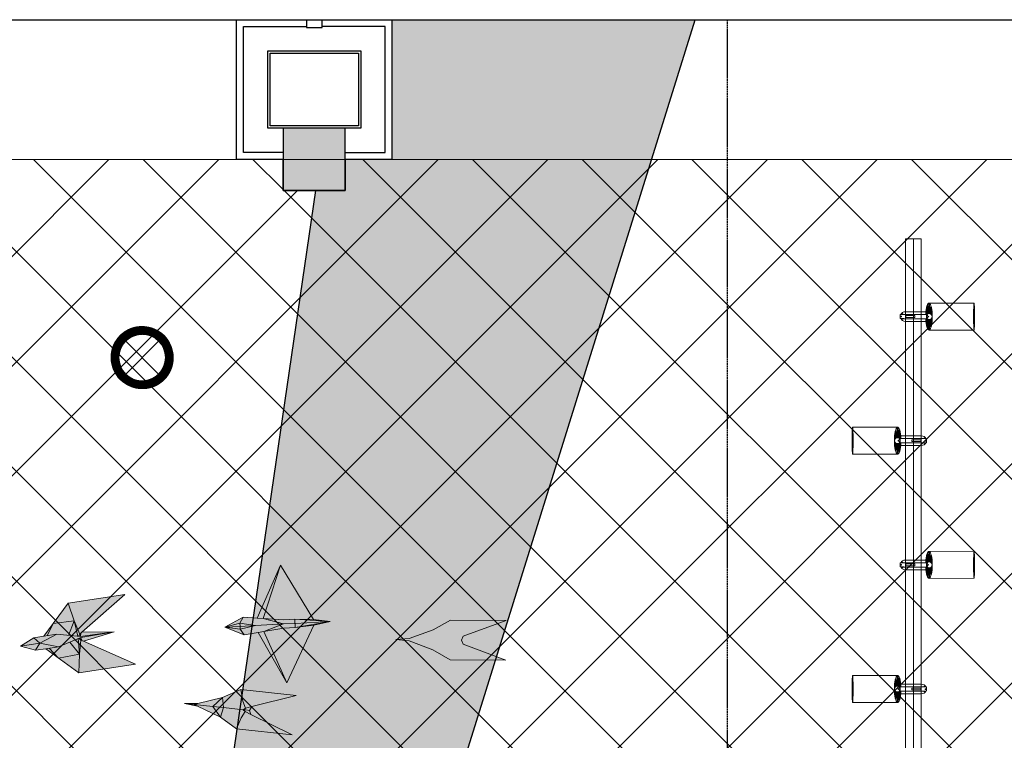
# Model space of a CAD drawing. Header units: millimetres. Extents: x -1469 to 52323, y -1368 to 13830.
# Tile 68 of 85: x 10971 to 14143, y 11508 to 13830. Entities that reach past the tile are written whole.
import ezdxf

# ---------------------------------------------------------------- set-up
doc = ezdxf.new("R2010")
doc.units = ezdxf.units.MM
doc.linetypes.add('( Hidden )', pattern=[0.375, 0.25, -0.125])
for name, color, linetype, lineweight, true_color in [('A-CEILING-01', 7, 'Continuous', 5, 0xd56ca8), ('A-CEILING-08', 7, 'Continuous', 5, 0xd56ca8), ('M-MEP-ELLG-LIGHT', 5, 'Continuous', 15, 0x0000ff), ('XR-CP-DS$0$Level 24', 9, 'Continuous', 0, 0x808080)]:
    doc.layers.add(name, color=color, linetype=linetype, lineweight=lineweight, true_color=true_color)
doc.layers.add('A-CELING ELEMENT', color=1, linetype='Continuous')
doc.layers.add('Column', color=4, linetype='Continuous')
for name, color, linetype, lineweight in [('A-CLMN P', 1, 'Continuous', 30), ('A-FLOORING', 1, 'Continuous', 30), ('A-LIGHT', 1, 'Continuous', 5), ('A-Wall & Column', 2, 'Continuous', 0)]:
    doc.layers.add(name, color=color, linetype=linetype, lineweight=lineweight)
doc.layers.add('RCP LAYOUT', color=9, linetype='Continuous', true_color=0x808080)

# ---------------------------------------------------------------- blocks, each defined once
blk = doc.blocks.new('A$C81f607aa')
at = {"layer": 'A-Wall & Column', "true_color": 0x808080}
h = blk.add_hatch(color=8, dxfattribs=at)
h.dxf.hatch_style = 1
h.paths.add_polyline_path([(-3380, 13280), (-3180, 13280), (-3180, 13480), (-3380, 13480)])
at = {"layer": 'A-CLMN P', "color": 8, "lineweight": 25, "true_color": 0x808080}
for points in [[(-3380, 13380), (-3530, 13380), (-3530, 13830), (-3305, 13830), (-3305, 13805), (-3255, 13805), (-3255, 13830), (-3030, 13830), (-3030, 13380), (-3180, 13380)], [(-3380, 13402), (-3508, 13402), (-3508, 13808), (-3307, 13808)], [(-3180, 13402), (-3052, 13402), (-3052, 13808), (-3253, 13808)]]:
    blk.add_lwpolyline(points, dxfattribs=at)
for points in [[(-3430, 13730), (-3130, 13730), (-3130, 13480), (-3430, 13480)], [(-3422, 13722), (-3138, 13722), (-3138, 13488), (-3422, 13488)]]:
    blk.add_lwpolyline(points, close=True, dxfattribs=at)
at = {"layer": 'A-Wall & Column', "color": 8, "lineweight": -3, "true_color": 0x808080}
blk.add_lwpolyline([(-14850, 13830), (2000, 13830)], dxfattribs=at)
at = {"layer": 'A-Wall & Column', "color": 8, "true_color": 0x808080}
blk.add_lwpolyline([(-3380, 13280), (-3180, 13280), (-3180, 13480), (-3380, 13480)], close=True, dxfattribs=at)
at = {"layer": 'Column', "color": 8, "lineweight": -3, "true_color": 0x808080}
blk.add_lwpolyline([(-3380, 13280), (-3180, 13280), (-3180, 13480), (-3380, 13480)], close=True, dxfattribs=at)
blk = doc.blocks.new('XR-CP-DS$0$ceiling element 01')
at = {"layer": 'A-CELING ELEMENT', "lineweight": 5, "true_color": 0x808080, "transparency": 33554687}
h = blk.add_hatch(dxfattribs=at)
h.set_pattern_fill('ANSI36', color=8, scale=300)
h.set_pattern_definition([(45, (0, 0), (19.8873782, 72.9203868), [93.75, -18.75, 0, -18.75])])
h.paths.add_polyline_path([(-425629.8, -157750.9, -0.039119), (-425655.9, -157707.5), (-427128.8, -158480.5, 0.039269), (-426963.6, -158744.9)])
h.paths.add_polyline_path([(-427216.5, -158526.6, -0.039231), (-427344.4, -158225.6), (-431924, -159775.1), (-429595.3, -159775.1)])
h.paths.add_polyline_path([(-427146.3, -156679.9, 0.039168), (-427262.3, -156968.3), (-425674.3, -157463.1, -0.03857), (-425655.4, -157416.9)])
h.paths.add_polyline_path([(-425704.2, -155604.7, 0.039168), (-426005.5, -155681.4), (-425472.4, -157256.8, -0.03857), (-425424.2, -157244.1)])
edge = h.paths.add_edge_path()
edge.add_line((-430171.7, -151115.1), (-430279.8, -151115.1))
edge.add_line((-430279.8, -151115.1), (-430279.8, -151215.1))
edge.add_line((-430279.8, -151215.1), (-430479.8, -151215.1))
edge.add_line((-430479.8, -151215.1), (-430479.8, -151115.1))
edge.add_line((-430479.8, -151115.1), (-430629.8, -151115.1))
edge.add_line((-430629.8, -151115.1), (-430629.8, -150665.1))
edge.add_line((-430629.8, -150665.1), (-432321.8, -150665.1))
edge.add_line((-432321.8, -150665.1), (-432321.8, -150772.9))
edge.add_line((-432321.8, -150772.9), (-426859.3, -156104.6))
edge.add_arc((-425365.2, -157562.3), 2087.3, 126.7377, 135.7079, ccw=False)
edge.add_line((-426613.8, -155889.5), (-430171.7, -151115.1))
edge = h.paths.add_edge_path()
edge.add_line((-424199.8, -150665.1), (-424199.8, -151115.1))
edge.add_line((-424199.8, -151115.1), (-424349.8, -151115.1))
edge.add_line((-424349.8, -151115.1), (-424349.8, -151215.1))
edge.add_line((-424349.8, -151215.1), (-424444.6, -151215.1))
edge.add_line((-424444.6, -151215.1), (-425069.6, -155496))
edge.add_arc((-425365.2, -157562.3), 2087.3, 72.8718, 81.8578, ccw=False)
edge.add_line((-424750.5, -155567.5), (-423223, -150665.1))
edge.add_line((-423223, -150665.1), (-424199.8, -150665.1))
h.paths.add_polyline_path([(-424567.7, -153182.9), (-424331.7, -153182.9), (-424331.7, -153418.9), (-424567.7, -153418.9)], flags=16)
h = blk.add_hatch(dxfattribs=at)
h.set_pattern_fill('ANSI36', color=8, scale=200)
h.set_pattern_definition([(45, (0, 0), (13.2582521, 48.6135912), [62.5, -12.5, 0, -12.5])])
h.paths.add_polyline_path([(-427235.6, -156635.7, -0.03916), (-427068.3, -156355.4), (-432321.8, -152634.9), (-432321.8, -154121.3)])
h.paths.add_polyline_path([(-425454.1, -150665.1), (-426550.3, -150665.1), (-425721.8, -155505.6, -0.039276), (-425395.8, -155475.2)])
h.paths.add_polyline_path([(-425690.1, -157561.6, -0.038719), (-425686, -157511.7), (-427331.8, -157271.4, 0.039193), (-427353.2, -157581.7)], flags=17)
h.paths.add_polyline_path([(-425084.2, -155595.8, 0.039193), (-425394.6, -155575.9), (-425374.5, -157239, -0.038719), (-425324.5, -157241.6)], flags=17)
h.paths.add_polyline_path([(-423965.7, -156152.8, 0.996512), (-426776.1, -158963.3), (-425599.9, -157787, -0.900286), (-425184.4, -157294.8), (-424476.2, -156294.7), (-424567.8, -156294.7), (-424567.8, -156058.7), (-424331.8, -156058.7), (-424331.8, -156294.7), (-424476.2, -156294.7), (-425184.4, -157294.8, -0.042192), (-425142, -157329.1)])
at = {"layer": 'A-CELING ELEMENT', "color": 8, "linetype": '( Hidden )', "lineweight": -3, "ltscale": 10, "true_color": 0x808080}
blk.add_lwpolyline([(-427588, -159775.1), (-432321.8, -159775.1), (-432321.8, -150665.1), (-423119.8, -150665.1), (-423119.8, -155306.9), (-427588, -159775.1)], dxfattribs=at)
at = {"layer": 'A-CELING ELEMENT', "color": 8, "lineweight": -3, "true_color": 0x808080}
for points in [[(-424750.5, -155567.5), (-423223, -150665.1)], [(-425069.6, -155496), (-424444.6, -151215.1)]]:
    blk.add_lwpolyline(points, dxfattribs=at)
at = {"layer": 'A-FLOORING', "color": 8, "lineweight": -3, "true_color": 0x808080}
blk.add_lwpolyline([(-424699.8, -150665.1), (-424199.8, -150665.1), (-424199.8, -151115.1), (-424349.8, -151115.1), (-424349.8, -151215.1), (-424549.8, -151215.1), (-424549.8, -151115.1), (-424699.8, -151115.1), (-424699.8, -150665.1)], dxfattribs=at)
blk = doc.blocks.new('A$Ced31c995')
at = {"layer": 'M-MEP-ELLG-LIGHT', "lineweight": 0, "true_color": 0x808080}
h = blk.add_hatch(color=8, dxfattribs=at)
h.dxf.hatch_style = 1
h.paths.add_polyline_path([(11481.5, -1614), (11481, -1604.8), (11431.4, -1607)], flags=17)
h.paths.add_polyline_path([(11493.9, -1632.3), (11481.5, -1614), (11431.4, -1607)])
h.paths.add_polyline_path([(11538.9, -1624.7), (11558, -1621.5), (11621.4, -1596.9), (11530.5, -1601.8), (11481.5, -1614), (11493.9, -1632.3)])
h.paths.add_polyline_path([(11530.5, -1601.8), (11621.4, -1596.9), (11555.8, -1579.2), (11536.4, -1578), (11490.9, -1575.3), (11480.5, -1594.8)])
h.paths.add_polyline_path([(11480.5, -1594.8), (11490.9, -1575.3), (11431.4, -1607)])
h.paths.add_polyline_path([(11481, -1604.8), (11481, -1604.8), (11481, -1604.4), (11480.5, -1594.8), (11480.5, -1594.8), (11431.4, -1607)])
h.paths.add_polyline_path([(11530.5, -1601.8), (11480.5, -1594.8), (11481, -1604.4), (11481, -1604.8)])
h.paths.add_polyline_path([(11530.5, -1601.8), (11481, -1604.8), (11481.5, -1614), (11481.5, -1614)])
h.paths.add_polyline_path([(11631.4, -1786.4), (11558, -1621.5), (11538.9, -1624.7)])
h.paths.add_polyline_path([(11611.3, -1407.5), (11536.4, -1578), (11555.8, -1579.2)])
h.paths.add_polyline_path([(11620.6, -1583.2), (11657.3, -1581.3), (11771.3, -1589), (11717.9, -1583), (11611.3, -1407.5), (11555.8, -1579.2)])
h.paths.add_polyline_path([(11658.1, -1595), (11658.1, -1595), (11657.3, -1581.3), (11620.6, -1583.2), (11555.8, -1579.2), (11621.4, -1596.9)], flags=17)
h.paths.add_polyline_path([(11658.8, -1608.7), (11658.1, -1595), (11658.1, -1595), (11621.4, -1596.9), (11558, -1621.5), (11622.1, -1610.7)])
h.paths.add_polyline_path([(11718.8, -1600.5), (11658.8, -1608.7), (11622.1, -1610.7), (11558, -1621.5), (11631.4, -1786.4)])
h.paths.add_polyline_path([(11771.3, -1589), (11658.1, -1595), (11658.8, -1608.7)])
h.paths.add_polyline_path([(11771.3, -1589), (11657.3, -1581.3), (11658.1, -1595)], flags=17)
h.paths.add_polyline_path([(11771.3, -1589), (11658.8, -1608.7), (11718.8, -1600.5)])
h = blk.add_hatch(color=8, dxfattribs=at)
h.dxf.hatch_style = 1
h.paths.add_polyline_path([(11143.8, -1726.4), (10976.2, -1652.5), (10967.5, -1648.6), (10963.5, -1694.4), (10961.6, -1754.3)])
h.paths.add_polyline_path([(10963.5, -1694.4), (10896.5, -1707), (10961.6, -1754.3)])
h.paths.add_polyline_path([(10932, -1655.4), (10896.5, -1670.4), (10865.7, -1675.1), (10896.5, -1707), (10963.5, -1694.4)])
h.paths.add_polyline_path([(10959.5, -1643.7), (10932, -1655.4), (10963.5, -1694.4)], flags=17)
h.paths.add_polyline_path([(10967.5, -1648.6), (10961.8, -1642.8), (10959.5, -1643.7), (10963.5, -1694.4)], flags=17)
h.paths.add_polyline_path([(11074.9, -1622.4), (10967.6, -1640.3), (10967.6, -1640.3), (10968.2, -1641.8), (10971.8, -1650.5), (10976.2, -1652.5)], flags=17)
h.paths.add_polyline_path([(10968.2, -1641.8), (10967.5, -1648.6), (10971.8, -1650.5)], flags=16)
h.paths.add_polyline_path([(10968.2, -1641.8), (10967.6, -1640.3), (10961.8, -1642.8), (10967.5, -1648.6)], flags=17)
h.paths.add_polyline_path([(11074.9, -1622.4), (10967.1, -1637.5), (10967.1, -1637.5), (10890.3, -1630), (10848.7, -1636.4), (10816.2, -1641.4), (10773.8, -1668.5), (10822.4, -1681.7), (10854.8, -1676.8), (10896.5, -1670.4), (10932, -1655.4), (10959.5, -1643.7), (10961.8, -1642.8), (10967.6, -1640.3)])
h.paths.add_polyline_path([(11109.5, -1502.5), (10927.3, -1530.4), (10947, -1587), (10964.6, -1629.6), (10971.7, -1623.3)])
h.paths.add_polyline_path([(10927.3, -1530.4), (10879.3, -1595.1), (10947, -1587)])
h.paths.add_polyline_path([(10947, -1587), (10879.3, -1595.1), (10859.5, -1634.7), (10890.3, -1630), (10958.4, -1636.6)])
h.paths.add_polyline_path([(10947, -1587), (10958.4, -1636.6), (10960.9, -1636.9), (10964.6, -1629.6)])
h.paths.add_polyline_path([(11074.9, -1622.4), (10971.7, -1623.3), (10968.1, -1626.4), (10967.3, -1635.8), (10967.3, -1635.8), (10967.1, -1637.5), (10967.2, -1637.5)], flags=17)
h.paths.add_polyline_path([(10967.3, -1635.8), (10964.6, -1629.6), (10960.9, -1636.9), (10967.1, -1637.5)], flags=17)
h.paths.add_polyline_path([(10968.1, -1626.4), (10964.6, -1629.6), (10967.3, -1635.8)], flags=17)
h.paths.add_polyline_path([(10865.7, -1675.1), (10854.8, -1676.8), (10896.5, -1707)])
h.paths.add_polyline_path([(10879.3, -1595.1), (10848.7, -1636.4), (10859.5, -1634.7)], flags=17)
h = blk.add_hatch(color=8, dxfattribs=at)
h.dxf.hatch_style = 1
h.paths.add_polyline_path([(12025.7, -1651.5), (12102.3, -1680), (12157.8, -1712.3), (12337.5, -1713.7), (12199.4, -1661.6), (12194, -1648.8), (12199.6, -1636.1), (12338.5, -1586.2), (12158.8, -1584.8), (12102.8, -1616.3), (12025.8, -1643.5), (11983, -1647.2)])
h = blk.add_hatch(color=8, dxfattribs=at)
h.dxf.hatch_style = 1
h.paths.add_polyline_path([(11417.5, -1897.3), (11393.3, -1862.7), (11333.5, -1856.3), (11344, -1861.4)])
h.paths.add_polyline_path([(11417.5, -1897.3), (11428.1, -1866.4), (11393.3, -1862.7)])
h.paths.add_polyline_path([(11428.1, -1866.4), (11424.2, -1833.9), (11393.3, -1862.7)])
h.paths.add_polyline_path([(11490.8, -1873.1), (11498, -1868.4), (11489.7, -1846.2), (11483.1, -1808.1), (11424.2, -1833.9), (11428.1, -1866.4)])
h.paths.add_polyline_path([(11469.6, -1934.9), (11484.1, -1899.1), (11496.9, -1879.2), (11490.8, -1873.1), (11428.1, -1866.4), (11428.1, -1866.4), (11417.5, -1897.3)])
h.paths.add_polyline_path([(11648.3, -1953.9), (11515.9, -1888.6), (11496.9, -1879.2), (11484.1, -1899.1), (11469.6, -1934.9)])
h.paths.add_polyline_path([(11661.8, -1827.2), (11483.1, -1808.1), (11489.7, -1846.2), (11498, -1868.4), (11518.6, -1863.2)])
h.paths.add_polyline_path([(11515.9, -1888.6), (11511.8, -1875.3), (11499.9, -1874), (11490.8, -1873.1), (11496.9, -1879.2)])
h.paths.add_polyline_path([(11511.8, -1875.3), (11518.6, -1863.2), (11498, -1868.4), (11490.8, -1873.1), (11499.9, -1874)])
h.paths.add_polyline_path([(11393.3, -1862.7), (11424.2, -1833.9), (11344.9, -1853.5), (11333.5, -1856.3)])
h.paths.add_polyline_path([(11344, -1861.4), (11333.5, -1856.3), (11302, -1852.9)])
h.paths.add_polyline_path([(11344.9, -1853.5), (11302, -1852.9), (11333.5, -1856.3)])
at = {"layer": 'M-MEP-ELLG-LIGHT', "color": 8, "lineweight": 0, "true_color": 0x808080}
for p, q in [((11611.3, -1407.5), (11536.4, -1578)), ((11555.8, -1579.2), (11611.3, -1407.5)), ((11717.9, -1583), (11611.3, -1407.5)), ((11109.5, -1502.5), (10927.3, -1530.4)), ((10971.7, -1623.3), (11109.5, -1502.5)), ((10927.3, -1530.4), (10848.7, -1636.4)), ((10927.3, -1530.4), (10947, -1587)), ((11490.9, -1575.3), (11431.4, -1607)), ((11480.5, -1594.8), (11490.9, -1575.3)), ((11536.4, -1578), (11490.9, -1575.3)), ((11536.4, -1578), (11555.8, -1579.2)), ((11620.6, -1583.2), (11555.8, -1579.2)), ((11555.8, -1579.2), (11621.4, -1596.9)), ((11657.3, -1581.3), (11620.6, -1583.2)), ((11771.3, -1589), (11657.3, -1581.3)), ((11717.9, -1583), (11657.3, -1581.3)), ((11657.3, -1581.3), (11658.8, -1608.7)), ((11771.3, -1589), (11717.9, -1583)), ((10859.5, -1634.7), (10879.3, -1595.1)), ((10879.3, -1595.1), (10947, -1587)), ((10947, -1587), (10928.7, -1633.8)), ((10947, -1587), (10964.6, -1629.6)), ((10947, -1587), (10958.4, -1636.6)), ((11431.4, -1607), (11480.5, -1594.8)), ((11431.4, -1607), (11481, -1604.8)), ((11431.4, -1607), (11493.9, -1632.3)), ((11481.5, -1614), (11431.4, -1607)), ((11480.5, -1594.8), (11530.5, -1601.8)), ((11481, -1604.4), (11480.5, -1594.8)), ((11481, -1604.8), (11530.5, -1601.8)), ((11481.5, -1614), (11481, -1604.4)), ((11530.5, -1601.8), (11481.5, -1614)), ((11493.9, -1632.3), (11481.5, -1614)), ((11530.5, -1601.8), (11621.4, -1596.9)), ((11621.4, -1596.9), (11558, -1621.5)), ((11622.1, -1610.7), (11558, -1621.5)), ((11621.4, -1596.9), (11658.1, -1595)), ((11658.8, -1608.7), (11622.1, -1610.7)), ((11631.4, -1786.4), (11718.8, -1600.5)), ((11658.1, -1595), (11771.3, -1589)), ((11771.3, -1589), (11658.8, -1608.7)), ((11658.8, -1608.7), (11718.8, -1600.5)), ((11718.8, -1600.5), (11771.3, -1589)), ((10816.2, -1641.4), (10773.8, -1668.5)), ((10848.7, -1636.4), (10816.2, -1641.4)), ((10816.2, -1641.4), (10835.9, -1659)), ((10835.9, -1659), (10890.3, -1630)), ((10848.7, -1636.4), (10890.3, -1630)), ((10890.3, -1630), (10967.2, -1637.5)), ((10967.6, -1640.3), (10896.5, -1670.4)), ((10959.5, -1643.7), (10963.5, -1694.4)), ((10960.9, -1636.9), (10964.6, -1629.6)), ((10961.8, -1642.8), (10967.5, -1648.6)), ((10963.5, -1694.4), (10967.5, -1648.6)), ((10964.6, -1629.6), (10971.7, -1623.3)), ((10964.6, -1629.6), (10967.3, -1635.8)), ((10967.3, -1635.8), (10967.1, -1637.5)), ((10967.2, -1637.5), (11074.9, -1622.4)), ((10967.3, -1635.8), (10968.1, -1626.4)), ((10967.5, -1648.6), (10968.2, -1641.8)), ((10967.5, -1648.6), (10976.2, -1652.5)), ((11074.9, -1622.4), (10967.6, -1640.3)), ((10968.2, -1641.8), (10967.6, -1640.3)), ((10968.2, -1641.8), (10971.8, -1650.5)), ((11074.9, -1622.4), (10971.7, -1623.3)), ((10976.2, -1652.5), (11074.9, -1622.4)), ((11493.9, -1632.3), (11538.9, -1624.7)), ((11558, -1621.5), (11538.9, -1624.7)), ((11538.9, -1624.7), (11631.4, -1786.4)), ((11558, -1621.5), (11631.4, -1786.4)), ((10773.8, -1668.5), (10822.4, -1681.7)), ((10835.9, -1659), (10822.4, -1681.7)), ((10822.4, -1681.7), (10854.8, -1676.8)), ((10896.5, -1670.4), (10835.9, -1659)), ((10896.5, -1670.4), (10854.8, -1676.8)), ((10854.8, -1676.8), (10961.6, -1754.3)), ((10896.5, -1707), (10865.7, -1675.1)), ((10932, -1655.4), (10963.5, -1694.4)), ((11143.8, -1726.4), (10976.2, -1652.5)), ((10963.5, -1694.4), (10896.5, -1707)), ((10961.6, -1754.3), (10963.5, -1694.4)), ((10961.6, -1754.3), (11143.8, -1726.4)), ((11424.2, -1833.9), (11344.9, -1853.5)), ((11424.2, -1833.9), (11393.3, -1862.7)), ((11483.1, -1808.1), (11424.2, -1833.9)), ((11428.1, -1866.4), (11424.2, -1833.9)), ((11661.8, -1827.2), (11483.1, -1808.1)), ((11489.7, -1846.2), (11483.1, -1808.1)), ((11518.6, -1863.2), (11661.8, -1827.2)), ((11344, -1861.4), (11302, -1852.9)), ((11302, -1852.9), (11344.9, -1853.5)), ((11302, -1852.9), (11333.5, -1856.3)), ((11344.9, -1853.5), (11333.5, -1856.3)), ((11333.5, -1856.3), (11344, -1861.4)), ((11333.5, -1856.3), (11393.3, -1862.7)), ((11344, -1861.4), (11417.5, -1897.3)), ((11393.3, -1862.7), (11428.1, -1866.4)), ((11393.3, -1862.7), (11417.5, -1897.3)), ((11417.5, -1897.3), (11428.1, -1866.4)), ((11428.1, -1866.4), (11490.8, -1873.1)), ((11498, -1868.4), (11489.7, -1846.2)), ((11490.8, -1873.1), (11498, -1868.4)), ((11511.8, -1875.3), (11518.6, -1863.2)), ((11417.5, -1897.3), (11469.6, -1934.9)), ((11469.6, -1934.9), (11484.1, -1899.1)), ((11484.1, -1899.1), (11496.9, -1879.2)), ((11490.8, -1873.1), (11499.9, -1874)), ((11496.9, -1879.2), (11490.8, -1873.1)), ((11499.9, -1874), (11511.8, -1875.3)), ((11515.9, -1888.6), (11511.8, -1875.3)), ((11648.3, -1953.9), (11515.9, -1888.6)), ((11469.6, -1934.9), (11648.3, -1953.9))]:
    blk.add_line(p, q, dxfattribs=at)
for points in [[(12025.7, -1651.5), (12102.3, -1680), (12157.8, -1712.3), (12337.5, -1713.7), (12199.4, -1661.6), (12194, -1648.8), (12199.6, -1636.1), (12338.5, -1586.2), (12158.8, -1584.8), (12102.8, -1616.3), (12025.8, -1643.5)], [(12025.7, -1651.5), (11983, -1647.2), (12025.8, -1643.5)], [(10773.8, -1668.5), (10835.9, -1659)], [(11518.6, -1863.2), (11498, -1868.4)], [(11515.9, -1888.6), (11496.9, -1879.2)]]:
    blk.add_lwpolyline(points, dxfattribs=at)
blk = doc.blocks.new('*U46')
at = {"lineweight": 0}
h = blk.add_hatch(dxfattribs=at)
h.set_pattern_fill('ANSI31', color=0)
h.set_pattern_definition([(45, (0, 0), (-0.08838835, 0.08838835), [])])
h.paths.add_polyline_path([(-70.7, 70.7), (-53, 53, -0.414214), (53, 53), (70.7, 70.7, 0.414214)])
h.paths.add_polyline_path([(75, 0, -0.198912), (53, -53), (70.7, -70.7, 0.198912), (100, 0, 0.198912), (70.7, 70.7), (53, 53, -0.198912)])
h.paths.add_polyline_path([(-53, -53), (-70.7, -70.7, 0.414214), (70.7, -70.7), (53, -53, -0.414214)])
h.paths.add_polyline_path([(-75, 0, -0.198912), (-53, 53), (-70.7, 70.7, 0.198912), (-100, 0, 0.198912), (-70.7, -70.7), (-53, -53, -0.198912)])
at = {"color": 0}
for p, q in [((-53, 53), (53, -53)), ((-53, -53), (53, 53))]:
    blk.add_line(p, q, dxfattribs=at)
at = {"color": 0, "lineweight": 0}
for radius in [100, 75]:
    blk.add_circle((0, 0), radius, dxfattribs=at)
blk = doc.blocks.new('A$C98a85b24')
at = {"layer": 'M-MEP-ELLG-LIGHT', "color": 8, "true_color": 0x808080}
blk.add_blockref('*U46', (7175.5, 12741.3), dxfattribs=at)
blk = doc.blocks.new('track-L-1')
at = {"color": 8, "linetype": 'Continuous', "lineweight": 13, "true_color": 0x808080}
for p, q in [((-1.8, 9.3), (-7, 34.5)), ((0, 9.4), (-5.8, 37.6)), ((0, 9.4), (-0.6, 43.4)), ((-0.5, 43.4), (144.7, 43.5)), ((1.8, 9.3), (1.2, 42.9)), ((1.8, 9.3), (5.7, 35.2)), ((-93, -5.8), (-93, 5.7)), ((-93, 1), (-89, 1)), ((-83, 6.7), (-92, 6.7)), ((-91.9, -1.2), (-91.9, 1)), ((-90.5, 6.7), (-90.5, 8.3)), ((-90.5, 8.3), (-85, 8.3)), ((-90.5, 6.9), (-85, 6.9)), ((-89, -1.2), (-89, 1)), ((-85, 6.7), (-85, 8.3)), ((-83, 6.9), (-83, 5.7)), ((-10, 6.9), (-83, 6.9)), ((-11, 15.4), (-77.5, 15.4)), ((-75.5, 2.9), (-75.5, -3.1)), ((-75.5, 2.9), (-46.4, 2.9)), ((-46.6, 2.9), (-46.6, -3.1)), ((-46.4, -3.1), (-46.4, 2.9)), ((-11, 6.9), (-11, 15.4)), ((-6.5, 6.9), (-10.8, 11.2)), ((-5.1, 8), (-10.6, 13.5)), ((-5.1, 7.9), (-10.4, 15.8)), ((-3.5, 8.8), (-10.1, 18.5)), ((-3.5, 8.8), (-9.6, 22.8)), ((-1.8, 9.3), (-9, 26)), ((-9, -6.1), (-9, 5.9)), ((-6.5, 3.9), (-9, 3.9)), ((3.5, 8.8), (6.9, 31.2)), ((3.5, 8.8), (8.5, 22.7)), ((5.1, 8), (9, 18.9)), ((5.1, 8), (9.4, 15.5)), ((6.5, 7), (9.6, 12.4)), ((6.5, 6.9), (9.7, 10.9)), ((7.7, 5.7), (9.9, 8.3)), ((-93, -1.2), (-89, -1.2)), ((-92, -6.8), (-83, -6.8)), ((-90.5, -8.5), (-90.5, -6.8)), ((-90.5, -7.1), (-85, -7.1)), ((-90.5, -8.5), (-85, -8.5)), ((-85, -8.5), (-85, -6.8)), ((-83, -7.1), (-83, -5.8)), ((-83, -7.1), (-10, -7.1)), ((-77.5, -15.6), (-11, -15.6)), ((-75.5, -3.1), (-46.4, -3.1)), ((-11, -15.6), (-11, -7.1)), ((-6.5, -7), (-10.8, -11.3)), ((-5.1, -8.1), (-10.6, -13.6)), ((-5.1, -8.1), (-10.4, -15.9)), ((-3.5, -8.9), (-10.1, -18.6)), ((-3.5, -8.9), (-9.6, -22.9)), ((-6.5, -4.1), (-9, -4.1)), ((-1.8, -9.4), (-9, -26.1)), ((-1.8, -9.4), (-7, -34.6)), ((0, -9.6), (-5.8, -37.7)), ((0, -9.6), (-0.6, -43.6)), ((1.8, -9.4), (1.2, -43)), ((1.8, -9.4), (5.7, -35.3)), ((3.5, -8.9), (6.9, -31.3)), ((3.5, -8.9), (8.5, -22.8)), ((5.1, -8.1), (9, -19.1)), ((5.1, -8.1), (9.4, -15.6)), ((6.5, -7.1), (9.6, -12.5)), ((6.5, -7.1), (9.7, -11)), ((7.7, -5.8), (9.9, -8.4)), ((-0.5, -43.6), (144.7, -43.5))]:
    blk.add_line(p, q, dxfattribs=at)
for centre, radius, start, end in [((-92, 5.7), 1, 90.0041, 180.0041), ((-77.5, -0.1), 15.5, 90.0041, 154.188), ((-10, 5.9), 1, 0.0041, 90.0041), ((0, -0.1), 9.5, 205.0436, 154.9646), ((2, 9.9), 10.4, 214.9292, 253.0242), ((-92, -5.8), 1, 180.0041, 270.0041), ((-77.5, -0.1), 15.5, 205.8202, 270.0041), ((-10, -6.1), 1, 270.0041, 0.0041), ((2, -10), 10.4, 106.984, 145.0789)]:
    blk.add_arc(centre, radius, start, end, dxfattribs=at)
for centre, ratio, start_param, end_param in [((-0.5, -0.1), 0.243873, -1.409174, 4.550767), ((144.7, 0), 0.034014, -1.570796, 4.712389)]:
    blk.add_ellipse(centre, major_axis=(0, -43.5), ratio=ratio, start_param=start_param, end_param=end_param, dxfattribs=at)
blk = doc.blocks.new('A$Ce144d348')
at = {"layer": 'M-MEP-ELLG-LIGHT', "color": 252}
blk.add_lwpolyline([(3223, -5724), (3273, -5724), (3273, -9235), (8919.9, -9235), (13625, -4529.9), (13625, -356.4), (13675, -356.4), (13675, -4550.7), (8940.7, -9285), (3223, -9285)], close=True, dxfattribs=at)
blk.add_lwpolyline([(3248, -5724), (3248, -9260), (8930.3, -9260), (13650, -4540.3), (13650, -356.4)], dxfattribs=at)
at = {"layer": 'M-MEP-ELLG-LIGHT', "color": 1, "true_color": 0xff0000}
for p in [(13701, -606.4), (13701, -1406.4)]:
    blk.add_blockref('track-L-1', p, dxfattribs=at)
at = {"layer": 'M-MEP-ELLG-LIGHT', "color": 1, "true_color": 0xff0000, "xscale": -1}
for p in [(13599, -1006.4), (13599, -1806.4)]:
    blk.add_blockref('track-L-1', p, dxfattribs=at)
blk = doc.blocks.new('A$C256bf26b')
at = {"layer": 'A-CEILING-01', "true_color": 0x808080}
h = blk.add_hatch(dxfattribs=at)
h.set_pattern_fill('ANSI37', color=8, scale=2000)
h.set_pattern_definition([(45, (0, 0), (-176.7767, 176.7767), []), (135, (0, 0), (-176.7767, -176.7767), [])])
edge = h.paths.add_edge_path()
edge.add_line((17350, 13380), (12020, 13380))
edge.add_line((12020, 13380), (12020, 13280))
edge.add_line((12020, 13280), (11820, 13280))
edge.add_line((11820, 13280), (11820, 13380))
edge.add_line((11820, 13380), (6090, 13380))
edge.add_line((6090, 13380), (6090, 13280))
edge.add_line((6090, 13280), (5890, 13280))
edge.add_line((5890, 13280), (5890, 13380))
edge.add_line((5890, 13380), (350, 13380))
edge.add_line((350, 13380), (200, 13380))
edge.add_line((200, 13380), (200, 4520))
edge.add_line((200, 4520), (650, 4520))
edge.add_line((650, 4520), (650, 4220))
edge.add_line((650, 4220), (200, 4220))
edge.add_line((200, 4220), (200, 3270))
edge.add_line((200, 3270), (3945, 3270))
edge.add_line((3945, 3270), (3945, 3920))
edge.add_line((3945, 3920), (6135, 3920))
edge.add_line((6135, 3920), (6135, 3270))
edge.add_line((6135, 3270), (9805, 3270))
edge.add_line((9805, 3270), (9805, 3070))
edge.add_line((9805, 3070), (10125.7, 3070))
edge.add_line((10125.7, 3070), (10125.7, 3423))
edge.add_line((10125.7, 3423), (11242.1, 4539.4))
edge.add_line((11242.1, 4539.4), (10770.1, 5011.3))
edge.add_line((10770.1, 5011.3), (11904.4, 6145.6))
edge.add_line((11904.4, 6145.6), (14298.8, 8540))
edge.add_line((14298.8, 8540), (14450, 8540))
edge.add_line((14450, 8540), (14450, 9620))
edge.add_line((14450, 9620), (14450, 12330))
edge.add_arc((15200, 12330), 750, 90, 180, ccw=False)
edge.add_line((15200, 13080), (17350, 13080))
edge.add_line((17350, 13080), (17350, 13380))
h.paths.add_polyline_path([(5890.1, 11294.2), (6090.1, 11294.2), (6090.1, 11094.2), (5890.1, 11094.2)], flags=16)
h.paths.add_polyline_path([(5890.1, 9330), (6090.1, 9330), (6090.1, 9130), (5890.1, 9130)], flags=16)
h.paths.add_polyline_path([(5890, 8418.4), (6090, 8418.4), (6090, 8218.4), (5890, 8218.4)], flags=16)
h.paths.add_polyline_path([(5890, 6030), (6090, 6030), (6090, 5830), (5890, 5830)], flags=16)
h.paths.add_polyline_path([(11820, 8418.4), (12020, 8418.4), (12020, 8218.4), (11820, 8218.4)], flags=16)
h.paths.add_polyline_path([(11820, 9330), (12020, 9330), (12020, 9130), (11820, 9130)], flags=16)
h.paths.add_polyline_path([(11820.1, 11294.2), (12020.1, 11294.2), (12020.1, 11094.2), (11820.1, 11094.2)], flags=16)
at = {"layer": 'A-CEILING-01', "color": 8, "true_color": 0x808080}
blk.add_lwpolyline([(6135, 3270), (9805, 3270), (9805, 3070), (10125.7, 3070), (10125.7, 3423), (11240.4, 4537.7), (10770.1, 5011.3), (11904.4, 6145.6), (14298.8, 8540), (14450, 8540), (14450, 9620), (14450, 12330, -0.414214), (15200, 13080), (17350, 13080), (17350, 13380), (12020, 13380), (12020, 13280), (11820, 13280), (11820, 13380), (6090, 13380)], format="xyb", dxfattribs=at)
at = {"layer": 'XR-CP-DS$0$Level 24', "color": 8, "linetype": 'Continuous', "lineweight": 0, "true_color": 0x808080}
blk.add_line((350, 13380), (17200, 13380), dxfattribs=at)
at = {"color": 8, "true_color": 0x808080}
blk.add_blockref('A$C81f607aa', (15200, 0), dxfattribs=at)
at = {"layer": 'A-CEILING-08', "color": 8, "lineweight": 0, "true_color": 0x808080}
blk.add_blockref('XR-CP-DS$0$ceiling element 01', (436369.8, 164495.1), dxfattribs=at)
at = {"layer": 'A-LIGHT', "color": 8, "true_color": 0x808080}
for name, p in [('A$C98a85b24', (4190, 0)), ('A$Ce144d348', (200, 13480)), ('A$Ced31c995', (200, 13480))]:
    blk.add_blockref(name, p, dxfattribs=at)

msp = doc.modelspace()

# ---------------------------------------------------------------- block references
at = {"layer": 'RCP LAYOUT'}
msp.add_blockref('A$C256bf26b', (0, 0), dxfattribs=at)

doc.saveas('drawing.dxf')
